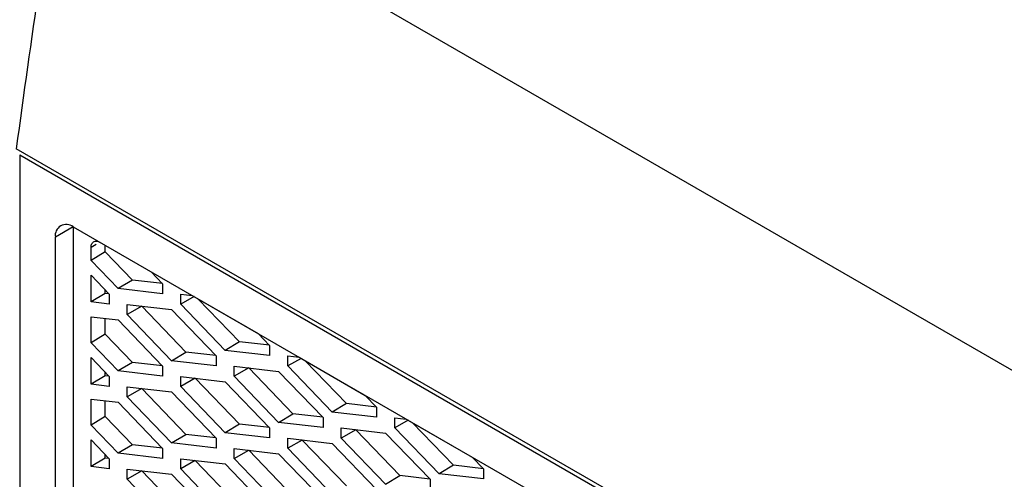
# Model space of a CAD drawing. Header units: millimetres. Extents: x -0.44 to 1.31, y -0.87 to 1.29.
# Tile 171 of 182: x 0.9206 to 0.9596, y 0.998 to 1.0162. Entities that reach past the tile are written whole.
import ezdxf

# ---------------------------------------------------------------- set-up
doc = ezdxf.new("R2010")
doc.units = ezdxf.units.MM

msp = doc.modelspace()

# ---------------------------------------------------------------- linework, layer by layer
at = {"color": 7, "linetype": 'Continuous', "lineweight": 25}
for p, q in [((0.9626197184, 1.0007583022), (0.9222826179, 1.0240444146)), ((0.9601524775, 0.9881784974), (0.9204309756, 1.0111092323)), ((0.9205681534, 1.0108637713), (0.9601310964, 0.9880251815)), ((0.9205681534, 1.0108637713), (0.9205686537, 0.9676603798)), ((0.9226895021, 1.0080059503), (0.9219823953, 1.0075977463)), ((0.9226894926, 1.0080060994), (0.9587839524, 0.9871697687)), ((0.9226895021, 1.0080059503), (0.9226899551, 0.9688852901)), ((0.9219828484, 0.968477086), (0.9219823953, 1.0075977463)), ((0.9233966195, 1.0066738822), (0.9233966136, 1.007189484)), ((0.9239623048, 1.0070127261), (0.9233966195, 1.0066738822)), ((0.9239623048, 1.0070127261), (0.9239623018, 1.0072711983)), ((0.9250378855, 1.0058950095), (0.9239623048, 1.0070127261)), ((0.9244722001, 1.0055561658), (0.9233966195, 1.0066738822)), ((0.9257801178, 1.0062218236), (0.9262333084, 1.0057508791)), ((0.9233966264, 1.00608583), (0.924112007, 1.0053424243)), ((0.9233966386, 1.0050270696), (0.9233966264, 1.00608583)), ((0.9250378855, 1.0058950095), (0.9244722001, 1.0055561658)), ((0.9262265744, 1.0057578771), (0.9250378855, 1.0058950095)), ((0.9262333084, 1.0057508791), (0.9262333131, 1.0053529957)), ((0.9239623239, 1.0053659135), (0.9233966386, 1.0050270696)), ((0.9239623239, 1.0053659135), (0.9239623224, 1.0054979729)), ((0.9241052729, 1.0053494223), (0.9239623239, 1.0053659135)), ((0.924112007, 1.0053424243), (0.9241120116, 1.0049445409)), ((0.9262333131, 1.0053529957), (0.9244722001, 1.0055561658)), ((0.9269537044, 1.0053350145), (0.9274068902, 1.0052827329)), ((0.926953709, 1.0049371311), (0.9269537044, 1.0053350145)), ((0.9241120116, 1.0049445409), (0.9233966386, 1.0050270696)), ((0.927482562, 1.0052390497), (0.926953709, 1.0049371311)), ((0.9287148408, 1.0031070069), (0.926953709, 1.0049371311)), ((0.9274068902, 1.0052827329), (0.9300227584, 1.0037726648)), ((0.9292805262, 1.0034458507), (0.9276453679, 1.0051450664)), ((0.924832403, 1.0049265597), (0.9265935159, 1.0047233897)), ((0.9248324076, 1.0045286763), (0.924832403, 1.0049265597)), ((0.925407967, 1.0048572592), (0.9248324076, 1.0045286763)), ((0.925407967, 1.0048572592), (0.925407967, 1.00486016)), ((0.9271592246, 1.003037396), (0.925407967, 1.0048572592)), ((0.9265935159, 1.0047233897), (0.9283546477, 1.0028932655)), ((0.9233966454, 1.0044389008), (0.9244722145, 1.0043148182)), ((0.9233966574, 1.0034076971), (0.9233966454, 1.0044389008)), ((0.9239623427, 1.003746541), (0.9239623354, 1.0043736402)), ((0.9244722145, 1.0043148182), (0.9262333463, 1.0024846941)), ((0.9265935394, 1.0026985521), (0.9248324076, 1.0045286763)), ((0.9300227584, 1.0037726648), (0.9304759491, 1.0033017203)), ((0.9239623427, 1.003746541), (0.9233966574, 1.0034076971)), ((0.9244722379, 1.0022899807), (0.9233966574, 1.0034076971)), ((0.9250379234, 1.0026288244), (0.9239623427, 1.003746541)), ((0.9292805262, 1.0034458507), (0.9287148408, 1.0031070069)), ((0.930469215, 1.0033087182), (0.9292805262, 1.0034458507)), ((0.9265935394, 1.0026985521), (0.9271592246, 1.003037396)), ((0.9283479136, 1.0029002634), (0.9271592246, 1.003037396)), ((0.9304759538, 1.0029038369), (0.9287148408, 1.0031070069)), ((0.9304759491, 1.0033017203), (0.9304759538, 1.0029038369)), ((0.9233966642, 1.002819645), (0.9241120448, 1.0020762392)), ((0.9233966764, 1.0017608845), (0.9233966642, 1.002819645)), ((0.9250379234, 1.0026288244), (0.9244722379, 1.0022899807)), ((0.9262266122, 1.002491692), (0.9250379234, 1.0026288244)), ((0.9283546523, 1.0024953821), (0.9265935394, 1.0026985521)), ((0.9283546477, 1.0028932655), (0.9283546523, 1.0024953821)), ((0.9311963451, 1.0028858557), (0.9316495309, 1.0028335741)), ((0.9311963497, 1.0024879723), (0.9311963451, 1.0028858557)), ((0.9317252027, 1.0027898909), (0.9311963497, 1.0024879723)), ((0.9316495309, 1.0028335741), (0.9342653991, 1.001323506)), ((0.9335231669, 1.0009966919), (0.9318880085, 1.0026959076)), ((0.9239623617, 1.0020997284), (0.9239623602, 1.0022317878)), ((0.9262333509, 1.0020868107), (0.9244722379, 1.0022899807)), ((0.9262333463, 1.0024846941), (0.9262333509, 1.0020868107)), ((0.9290750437, 1.0024774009), (0.9308361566, 1.0022742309)), ((0.9290750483, 1.0020795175), (0.9290750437, 1.0024774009)), ((0.9296506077, 1.0024081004), (0.9290750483, 1.0020795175)), ((0.9296506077, 1.0024081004), (0.9296506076, 1.0024110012)), ((0.9314018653, 1.0005882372), (0.9296506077, 1.0024081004)), ((0.9308361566, 1.0022742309), (0.9325972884, 1.0004441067)), ((0.9329574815, 1.0006578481), (0.9311963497, 1.0024879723)), ((0.9239623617, 1.0020997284), (0.9233966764, 1.0017608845)), ((0.9241053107, 1.0020832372), (0.9239623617, 1.0020997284)), ((0.9241120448, 1.0020762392), (0.9241120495, 1.0016783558)), ((0.9269537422, 1.0020688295), (0.9287148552, 1.0018656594)), ((0.9269537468, 1.001670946), (0.9269537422, 1.0020688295)), ((0.9275293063, 1.001999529), (0.9269537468, 1.001670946)), ((0.9275293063, 1.001999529), (0.9275293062, 1.0020024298)), ((0.929280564, 1.0001796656), (0.9275293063, 1.001999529)), ((0.9287148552, 1.0018656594), (0.930475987, 1.0000355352)), ((0.9308361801, 1.0002493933), (0.9290750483, 1.0020795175)), ((0.9241120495, 1.0016783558), (0.9233966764, 1.0017608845)), ((0.9248324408, 1.0016603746), (0.9265935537, 1.0014572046)), ((0.9248324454, 1.0012624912), (0.9248324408, 1.0016603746)), ((0.9254080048, 1.0015910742), (0.9248324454, 1.0012624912)), ((0.9254080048, 1.0015910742), (0.9254080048, 1.001593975)), ((0.9271592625, 0.9997712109), (0.9254080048, 1.0015910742)), ((0.9265935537, 1.0014572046), (0.9283546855, 0.9996270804)), ((0.9287148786, 0.9998408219), (0.9269537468, 1.001670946)), ((0.9233966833, 1.0011727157), (0.9244722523, 1.0010486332)), ((0.9233966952, 1.000141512), (0.9233966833, 1.0011727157)), ((0.9239623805, 1.0004803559), (0.9239623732, 1.0011074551)), ((0.9244722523, 1.0010486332), (0.9262333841, 0.999218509)), ((0.9265935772, 0.999432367), (0.9248324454, 1.0012624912)), ((0.9342653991, 1.001323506), (0.9347185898, 1.0008525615)), ((0.9335231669, 1.0009966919), (0.9329574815, 1.0006578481)), ((0.9347185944, 1.0004546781), (0.9329574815, 1.0006578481)), ((0.9347118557, 1.0008595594), (0.9335231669, 1.0009966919)), ((0.9347185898, 1.0008525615), (0.9347185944, 1.0004546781)), ((0.9239623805, 1.0004803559), (0.9233966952, 1.000141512)), ((0.9250379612, 0.9993626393), (0.9239623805, 1.0004803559)), ((0.9308361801, 1.0002493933), (0.9314018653, 1.0005882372)), ((0.932597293, 1.0000462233), (0.9308361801, 1.0002493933)), ((0.9325905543, 1.0004511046), (0.9314018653, 1.0005882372)), ((0.9325972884, 1.0004441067), (0.932597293, 1.0000462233)), ((0.9354389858, 1.0004366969), (0.9358921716, 1.0003844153)), ((0.9354389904, 1.0000388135), (0.9354389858, 1.0004366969)), ((0.9359678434, 1.0003407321), (0.9354389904, 1.0000388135)), ((0.9358921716, 1.0003844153), (0.9385080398, 0.9988743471)), ((0.9244722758, 0.9990237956), (0.9233966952, 1.000141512)), ((0.929280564, 1.0001796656), (0.9287148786, 0.9998408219)), ((0.9304692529, 1.0000425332), (0.929280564, 1.0001796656)), ((0.930475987, 1.0000355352), (0.9304759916, 0.9996376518)), ((0.9333176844, 1.0000282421), (0.9350787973, 0.9998250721)), ((0.933317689, 0.9996303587), (0.9333176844, 1.0000282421)), ((0.9338932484, 0.9999589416), (0.933317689, 0.9996303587)), ((0.9338932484, 0.9999589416), (0.9338932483, 0.9999618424)), ((0.935644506, 0.9981390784), (0.9338932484, 0.9999589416)), ((0.9372001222, 0.9982086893), (0.9354389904, 1.0000388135)), ((0.9377658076, 0.9985475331), (0.9361306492, 1.0002467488)), ((0.923396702, 0.9995534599), (0.9241120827, 0.9988100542)), ((0.9233967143, 0.9984946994), (0.923396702, 0.9995534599)), ((0.9265935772, 0.999432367), (0.9271592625, 0.9997712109)), ((0.9283479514, 0.9996340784), (0.9271592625, 0.9997712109)), ((0.9283546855, 0.9996270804), (0.9283546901, 0.999229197)), ((0.9304759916, 0.9996376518), (0.9287148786, 0.9998408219)), ((0.9311963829, 0.9996196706), (0.9329574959, 0.9994165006)), ((0.9311963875, 0.9992217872), (0.9311963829, 0.9996196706)), ((0.9317719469, 0.9995503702), (0.9311963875, 0.9992217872)), ((0.9317719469, 0.9995503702), (0.9317719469, 0.999553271)), ((0.9335232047, 0.9977305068), (0.9317719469, 0.9995503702)), ((0.9350788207, 0.9978002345), (0.933317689, 0.9996303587)), ((0.9350787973, 0.9998250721), (0.9368399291, 0.9979949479)), ((0.9250379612, 0.9993626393), (0.9244722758, 0.9990237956)), ((0.92622665, 0.9992255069), (0.9250379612, 0.9993626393)), ((0.9262333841, 0.999218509), (0.9262333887, 0.9988206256)), ((0.9283546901, 0.999229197), (0.9265935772, 0.999432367)), ((0.9290750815, 0.9992112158), (0.9308361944, 0.9990080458)), ((0.9290750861, 0.9988133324), (0.9290750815, 0.9992112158)), ((0.9290750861, 0.9988133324), (0.9296506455, 0.9991419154)), ((0.9296506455, 0.9991419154), (0.9296506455, 0.9991448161)), ((0.9314019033, 0.997322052), (0.9296506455, 0.9991419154)), ((0.9329575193, 0.997391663), (0.9311963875, 0.9992217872)), ((0.9329574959, 0.9994165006), (0.9347186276, 0.9975863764)), ((0.9239623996, 0.9988335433), (0.9233967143, 0.9984946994)), ((0.9239623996, 0.9988335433), (0.923962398, 0.9989656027)), ((0.9241053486, 0.9988170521), (0.9239623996, 0.9988335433)), ((0.9241120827, 0.9988100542), (0.9241120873, 0.9984121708)), ((0.9262333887, 0.9988206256), (0.9244722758, 0.9990237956)), ((0.9269537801, 0.9988026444), (0.928714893, 0.9985994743)), ((0.9269537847, 0.9984047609), (0.9269537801, 0.9988026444)), ((0.9275293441, 0.9987333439), (0.9269537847, 0.9984047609)), ((0.9275293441, 0.9987333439), (0.927529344, 0.9987362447)), ((0.9292806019, 0.9969134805), (0.9275293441, 0.9987333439)), ((0.9308362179, 0.9969832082), (0.9290750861, 0.9988133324)), ((0.9308361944, 0.9990080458), (0.9325973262, 0.9971779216)), ((0.9385080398, 0.9988743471), (0.9389612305, 0.9984034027)), ((0.9241120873, 0.9984121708), (0.9233967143, 0.9984946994)), ((0.9248324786, 0.9983941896), (0.9265935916, 0.9981910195)), ((0.9248324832, 0.9979963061), (0.9248324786, 0.9983941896)), ((0.9254080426, 0.9983248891), (0.9248324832, 0.9979963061)), ((0.9254080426, 0.9983248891), (0.9254080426, 0.9983277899)), ((0.9271593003, 0.9965050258), (0.9254080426, 0.9983248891)), ((0.9287149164, 0.9965746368), (0.9269537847, 0.9984047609)), ((0.928714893, 0.9985994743), (0.9304760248, 0.9967693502)), ((0.9377658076, 0.9985475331), (0.9372001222, 0.9982086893)), ((0.9389544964, 0.9984104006), (0.9377658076, 0.9985475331)), ((0.9389612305, 0.9984034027), (0.9389612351, 0.9980055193)), ((0.926593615, 0.996166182), (0.9248324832, 0.9979963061)), ((0.9265935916, 0.9981910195), (0.9283547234, 0.9963608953)), ((0.9350788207, 0.9978002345), (0.935644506, 0.9981390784)), ((0.936833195, 0.9980019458), (0.935644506, 0.9981390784)), ((0.9368399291, 0.9979949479), (0.9368399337, 0.9975970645)), ((0.9389612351, 0.9980055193), (0.9372001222, 0.9982086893))]:
    msp.add_line(p, q, dxfattribs=at)
at = {"color": 250, "linetype": 'Continuous', "lineweight": 25}
msp.add_line((0.9236027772, 1.0073084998), (0.9233966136, 1.007189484), dxfattribs=at)
at = {"color": 7, "linetype": 'Continuous', "lineweight": 25}
for centre, radius, start, end in [((1.8697778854, 0.8818124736), 0.9581112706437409, 171.4628680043, 172.2442929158), ((0.922413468, 1.0076676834), 0.0004367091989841, 50.7980420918, 189.2153639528)]:
    msp.add_arc(centre, radius, start, end, dxfattribs=at)
msp.add_open_spline([(0.923396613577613, 1.007189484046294), (0.9233971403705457, 1.007206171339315), (0.9233981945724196, 1.007239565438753), (0.9234068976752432, 1.007285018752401), (0.9234231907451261, 1.007334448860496), (0.9234523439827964, 1.007382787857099), (0.9234979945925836, 1.007421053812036), (0.9235543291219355, 1.007442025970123), (0.9236170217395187, 1.007443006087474), (0.9236832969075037, 1.007428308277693), (0.9237277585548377, 1.00740526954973), (0.9237501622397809, 1.007393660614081)], degree=3, knots=[0, 0, 0, 0, 0.0795332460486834, 0.1591594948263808, 0.2401267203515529, 0.3683838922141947, 0.5000636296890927, 0.6281753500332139, 0.7600030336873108, 0.8790684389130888, 1, 1, 1, 1], dxfattribs=at)

doc.saveas('drawing.dxf')
